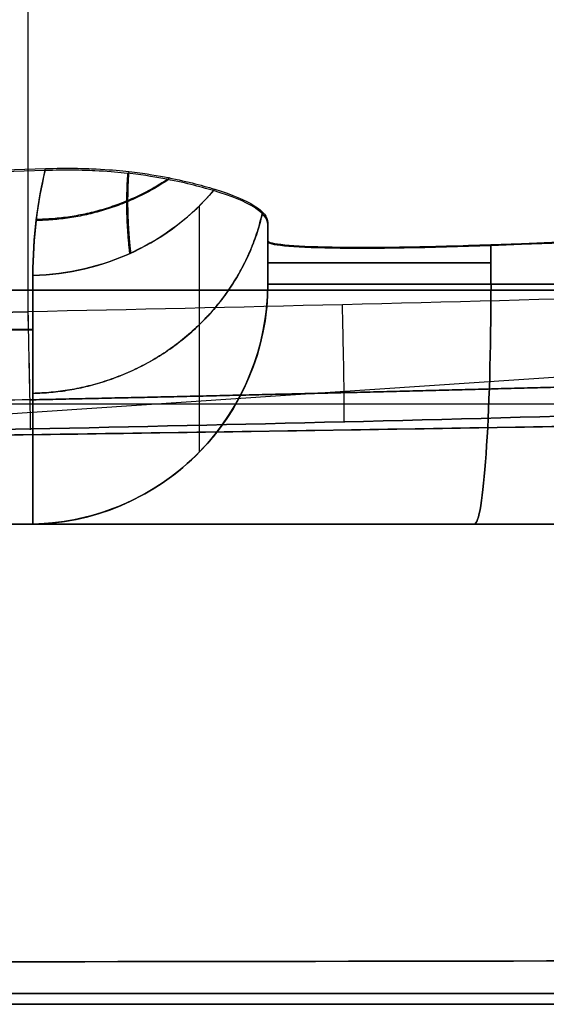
# Model space of a CAD drawing. Header units: millimetres. Extents: x -66 to 114, y 79 to 395.
# Tile 12 of 239: x 11.92 to 14.11, y 78.97 to 83.08. Entities that reach past the tile are written whole.
import ezdxf

# ---------------------------------------------------------------- set-up
doc = ezdxf.new("R2010")
doc.units = ezdxf.units.MM
doc.layers.add('Layer 01', color=18, linetype='Continuous', true_color=0x000000)

# ---------------------------------------------------------------- blocks, each defined once
blk = doc.blocks.new('Block 01')
at = {"layer": 'Layer 01'}
for p, q in [((6.4369, 81.0694), (35.1896, 82.9969)), ((12.95, 81.9972, -19.225), (12.95, 82.1918, -19.225)), ((12.95, 82.1857, 19.1151), (12.95, 81.9936, 19.1151)), ((12.95, 82.1011, -19.519), (12.95, 82.1011, -18.5603)), ((12.95, 82.0978, 18.4603), (12.95, 82.0978, 19.4094)), ((17.45, 81.4733, -7.2987), (11.4875, 81.4733, -4.829)), ((17.45, 81.4733, 7.1987), (11.523, 81.4733, 4.7437)), ((4.5668, 80.9733, -11.2726), (17.45, 80.9733, -11.2726)), ((4.5668, 80.9733, 11.1726), (17.45, 80.9733, 11.1726)), ((6.4497, 80.9733, -0.05), (17.45, 80.9733, -0.05)), ((-17.55, 78.9733, -0.05), (17.45, 78.9733, -0.05))]:
    blk.add_line(p, q, dxfattribs=at)
at = {"layer": 'Layer 01', "extrusion": (-1.5227e-14, -0.268446, 0.963295)}
blk.add_arc((11.95, 73.9419, -43.7536), 1, 271.202, 321.1378, dxfattribs=at)
at = {"layer": 'Layer 01', "extrusion": (5.40341e-15, -0.268446, -0.963295)}
blk.add_arc((11.95, -73.9687, -43.6573), 1, 39.3142, 88.798, dxfattribs=at)
at = {"layer": 'Layer 01', "extrusion": (0, 1, 0)}
for centre, radius, start, end in [((-13.95, -18.5603, 82.0642), 1, 0, 85.9932), ((-13.95, 18.4603, 82.0614), 1, 274.0068, 0), ((0, 0, 81.9485), 19.5501, 90, 270)]:
    blk.add_arc(centre, radius, start, end, dxfattribs=at)
at = {"layer": 'Layer 01', "extrusion": (-5.73793e-30, 5.73793e-30, -1)}
blk.add_arc((-11.95, 81.9733, -18.4603), 1, 180, 270, dxfattribs=at)
at = {"layer": 'Layer 01'}
blk.add_arc((11.95, 81.9733, -18.5603), 1, 270, 0, dxfattribs=at)
at = {"layer": 'Layer 01', "extrusion": (0, 0, -1)}
for centre in [(-11.95, 81.9733, 18.9473), (-11.95, 81.9733, -18.8473)]:
    blk.add_arc(centre, 1, 180, 270, dxfattribs=at)
at = {"layer": 'Layer 01', "extrusion": (1.51293e-14, 1, 2.83523e-14)}
blk.add_arc((-13.95, 18.4603, 81.9733), 1, 274.0068, 0, dxfattribs=at)
at = {"layer": 'Layer 01', "extrusion": (-1.68014e-19, 1, 1.56657e-19)}
blk.add_arc((-13.95, -18.5603, 81.9733), 1, 360, 85.9932, dxfattribs=at)
at = {"layer": 'Layer 01', "extrusion": (-0.997556, 4.85386e-15, 0.069875)}
blk.add_arc((-81.9733, 17.3899, -12.626), 1, 360, 90, dxfattribs=at)
at = {"layer": 'Layer 01', "extrusion": (-0.997556, -2.02616e-15, -0.069875)}
blk.add_arc((-81.9733, -17.4897, -12.619), 1, 270, 0, dxfattribs=at)
at = {"layer": 'Layer 01', "extrusion": (-2.73214e-15, -1, 3.44529e-14)}
blk.add_arc((-0.05, 181.3091, -81.9733), 199.3591, 274.006782, 275.061435, dxfattribs=at)
at = {"layer": 'Layer 01', "extrusion": (-2.72852e-14, -1, -3.9306e-13)}
blk.add_arc((-0.05, -181.4091, -81.9733), 199.3591, 84.938565, 85.993218, dxfattribs=at)
at = {"layer": 'Layer 01', "extrusion": (0.99978, 0.020969, 0.000366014)}
blk.add_arc((81.5984, 38.998, 13.6783), 0.5, 90.9998, 186.3395, dxfattribs=at)
at = {"layer": 'Layer 01', "extrusion": (-0.99978, -0.020969, 0.000366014)}
blk.add_arc((-81.5984, -39.098, -13.6783), 0.5, 270.9998, 6.3395, dxfattribs=at)
at = {"layer": 'Layer 01', "extrusion": (-5.33955e-16, -1, -7.6207e-15)}
blk.add_arc((13.95, 18.4603, -80.9733), 2, 180, 265.9932, dxfattribs=at)
at = {"layer": 'Layer 01', "extrusion": (-1.13522e-19, -1, 1.05849e-19)}
blk.add_arc((13.95, -18.5603, -80.9733), 2, 94.0068, 180, dxfattribs=at)
at = {"layer": 'Layer 01', "extrusion": (0, -1, 0)}
for centre, start, end in [((13.95, 18.4603, -80.9733), 180, 265.9932), ((13.95, -18.5603, -80.9733), 94.0068, 180)]:
    blk.add_arc(centre, 2, start, end, dxfattribs=at)
at = {"layer": 'Layer 01', "extrusion": (-2.66546e-15, 1, 3.36121e-14)}
blk.add_arc((0.05, 181.3091, 80.9733), 198.3591, 264.938565, 265.993218, dxfattribs=at)
at = {"layer": 'Layer 01', "extrusion": (3.21398e-14, 1, 4.54524e-13)}
blk.add_arc((0.05, -181.4091, 80.9733), 198.3591, 94.006782, 95.061435, dxfattribs=at)
at = {"layer": 'Layer 01'}
for points, degree in [([(11.95, 116.4733, 40.1071), (11.95, 99.1658, 39.805), (11.95, 81.8583, 39.5029)], 2), ([(11.95, 116.4733, -40.2071), (11.95, 99.1658, -39.905), (11.95, 81.8583, -39.6029)], 2), ([(9.2595, 82.373, -24.1693), (10.181, 82.3975, -24.2082), (11.1023, 82.425, -24.25), (12.0235, 82.4549, -24.2924)], 3), ([(11.971, 82.0102, -22.5666), (11.971, 82.1702, -23.1407), (11.9908, 82.3184, -23.7158), (12.0235, 82.4549, -24.2924)], 3), ([(12.0215, 82.4468, 24.1582), (11.0966, 82.4166, 24.1151), (10.1716, 82.3889, 24.0727), (9.2464, 82.3641, 24.0333)], 3), ([(12.0215, 82.4468, 24.1582), (11.99, 82.3124, 23.5926), (11.971, 82.1669, 23.0288), (11.971, 82.0102, 22.4666)], 3), ([(12.95, 82.155, -18.5603), (12.95, 82.0642, -18.5603), (12.95, 81.9733, -18.5603)], 2), ([(12.95, 81.9733, 18.4603), (12.95, 82.0614, 18.4603), (12.95, 82.1496, 18.4603)], 2), ([(13.8801, 81.9733, -17.5627), (13.8801, 82.0559, -17.5627), (13.8801, 82.1385, -17.5627)], 2), ([(13.8801, 82.1333, 17.4627), (13.8801, 82.0533, 17.4627), (13.8801, 81.9733, 17.4627)], 2), ([(12.95, 81.9733, -19.1584), (12.95, 81.9733, -18.8594), (12.95, 81.9733, -18.5603)], 2), ([(12.95, 81.9733, 18.4603), (12.95, 81.9733, 18.7594), (12.95, 81.9733, 19.0584)], 2), ([(14.5715, 81.9224, 39.4764), (13.6978, 81.8979, 39.4944), (12.824, 81.8765, 39.5032), (11.95, 81.8583, 39.5029)], 3), ([(14.5715, 81.9224, -39.5764), (13.6978, 81.8979, -39.5944), (12.824, 81.8765, -39.6032), (11.95, 81.8583, -39.6029)], 3), ([(11.971, 81.7811, 21.6732), (10.7997, 81.7774, 21.7466), (9.6277, 81.7742, 21.8092), (8.4552, 81.7716, 21.8612)], 3), ([(8.4612, 81.7766, -21.9778), (9.6317, 81.7792, -21.9259), (10.8017, 81.7824, -21.8634), (11.971, 81.7861, -21.7901)], 3), ([(11.9604, 81.3702, 38.9478), (12.8317, 81.3885, 38.9481), (13.7028, 81.4098, 38.9394), (14.5738, 81.4343, 38.9217)], 3), ([(14.5738, 81.4343, -39.0217), (13.7028, 81.4098, -39.0394), (12.8317, 81.3885, -39.0481), (11.9604, 81.3702, -39.0478)], 3), ([(11.9604, 81.3702, -39.0478), (7.9573, 81.2862, -39.0462), (3.9536, 81.2457, -39.0454), (-0.05, 81.2457, -39.0454)], 3), ([(17.2587, 80.9733, -7.7607), (11.5022, 80.9733, -5.3763), (5.7458, 80.9733, -2.9919)], 2), ([(5.7458, 80.9733, 2.8919), (11.5022, 80.9733, 5.2763), (17.2587, 80.9733, 7.6607)], 2), ([(6.1285, 80.9733, -2.068), (11.7893, 80.9733, -4.4128), (17.45, 80.9733, -6.7575)], 2), ([(17.45, 80.9733, 6.6575), (11.7893, 80.9733, 4.3128), (6.1285, 80.9733, 1.968)], 2), ([(11.95, 80.9733, -19.3343), (11.957, 80.9733, -19.3338), (11.964, 80.9734, -19.3336), (11.971, 80.9735, -19.3336)], 3), ([(11.971, 80.9735, 19.2336), (11.964, 80.9734, 19.2336), (11.957, 80.9733, 19.2338), (11.95, 80.9733, 19.2343)], 3), ([(11.95, 80.9733, -18.5603), (11.95, 80.9733, -18.9473), (11.95, 80.9733, -19.3343)], 2), ([(11.95, 80.9733, 19.2343), (11.95, 80.9733, 18.8473), (11.95, 80.9733, 18.4603)], 2)]:
    blk.add_open_spline(points, degree=degree, dxfattribs=at)
for points, knots in [([(13.8801, 82.1385, -17.5627), (16.587, 82.2411, -17.3731), (19.2869, 82.3625, -17.1285), (24.6733, 82.6248, -16.5296), (27.3599, 82.7658, -16.1753), (30.0401, 82.9122, -15.7661)], [-16.283738, -16.283738, -16.283738, -16.283738, -8.141869, -8.141869, 0, 0, 0, 0]), ([(30.0077, 82.9073, 15.671), (27.3329, 82.761, 16.079), (24.6517, 82.62, 16.4322), (19.276, 82.3576, 17.0295), (16.5816, 82.236, 17.2735), (13.8801, 82.1333, 17.4627)], [-16.251094, -16.251094, -16.251094, -16.251094, -8.125547, -8.125547, 0, 0, 0, 0]), ([(12.7237, 82.363, 22.3683), (12.6651, 82.3802, 22.6964), (12.6009, 82.3973, 23.0238), (12.469, 82.4216, 23.5061), (12.4198, 82.4296, 23.6659), (12.3179, 82.44, 23.8943), (12.2798, 82.4433, 23.9686), (12.2029, 82.4469, 24.0677), (12.1736, 82.4478, 24.0988), (12.1047, 82.4485, 24.1454), (12.0638, 82.4482, 24.1601), (12.0215, 82.4468, 24.1582)], [0, 0, 0, 0, 1.003449, 1.003449, 1.505174, 1.505174, 1.756036, 1.756036, 1.881467, 1.881467, 2.006898, 2.006898, 2.006898, 2.006898]), ([(12.0235, 82.4549, -24.2924), (12.0669, 82.4563, -24.2944), (12.1091, 82.4566, -24.2785), (12.1798, 82.4558, -24.2289), (12.2089, 82.4547, -24.1967), (12.2861, 82.4509, -24.094), (12.3241, 82.4476, -24.018), (12.4262, 82.4367, -23.7834), (12.475, 82.4286, -23.621), (12.6062, 82.4038, -23.1318), (12.6702, 82.3864, -22.7999), (12.7287, 82.3689, -22.4667)], [0, 0, 0, 0, 0.127634, 0.127634, 0.255269, 0.255269, 0.510538, 0.510538, 1.021076, 1.021076, 2.042151, 2.042151, 2.042151, 2.042151]), ([(12.7287, 82.3689, -22.4667), (12.8034, 82.3465, -22.0409), (12.8567, 82.3236, -21.613), (12.9302, 82.277, -20.7536), (12.95, 82.2532, -20.3217), (12.95, 82.2289, -19.8896)], [0, 0, 0, 0, 1.297103, 1.297103, 2.594206, 2.594206, 2.594206, 2.594206]), ([(12.95, 82.2222, 19.7699), (12.95, 82.2467, 20.2056), (12.9299, 82.2705, 20.64), (12.8549, 82.3175, 21.5066), (12.8003, 82.3406, 21.9393), (12.7237, 82.363, 22.3683)], [0, 0, 0, 0, 1.308065, 1.308065, 2.616129, 2.616129, 2.616129, 2.616129]), ([(12.95, 82.155, -18.5603), (12.95, 82.1412, -18.3082), (13.0482, 82.1315, -18.061), (13.3039, 82.1269, -17.7869), (13.4062, 82.127, -17.7118), (13.6327, 82.1305, -17.6037), (13.7543, 82.1338, -17.5715), (13.8801, 82.1385, -17.5627)], [0, 0, 0, 0, 0.761732, 0.761732, 1.142599, 1.142599, 1.523465, 1.523465, 1.523465, 1.523465]), ([(13.8801, 82.1333, 17.4627), (13.6285, 82.1237, 17.4804), (13.3886, 82.12, 17.5958), (13.1331, 82.1246, 17.8701), (13.0654, 82.1277, 17.9774), (12.9735, 82.1368, 18.2108), (12.95, 82.1426, 18.3342), (12.95, 82.1496, 18.4603)], [0, 0, 0, 0, 0.761753, 0.761753, 1.142629, 1.142629, 1.523505, 1.523505, 1.523505, 1.523505]), ([(12.95, 81.9733, 19.0584), (12.95, 81.716, 19.1032), (12.8462, 81.4604, 19.148), (12.5771, 81.1838, 19.1966), (12.4687, 81.1085, 19.2098), (12.2305, 81.0047, 19.2281), (12.1022, 80.9763, 19.2331), (11.971, 80.9735, 19.2336)], [0, 0, 0, 0, 0.792736, 0.792736, 1.189103, 1.189103, 1.585471, 1.585471, 1.585471, 1.585471]), ([(11.971, 80.9735, -19.3336), (12.1022, 80.9763, -19.3331), (12.2305, 81.0047, -19.3281), (12.4687, 81.1085, -19.3098), (12.5771, 81.1838, -19.2966), (12.8462, 81.4604, -19.248), (12.95, 81.716, -19.2032), (12.95, 81.9733, -19.1584)], [0, 0, 0, 0, 0.396368, 0.396368, 0.792736, 0.792736, 1.585471, 1.585471, 1.585471, 1.585471]), ([(-12.0604, 81.3702, 38.9478), (-8.0574, 81.2862, 38.9462), (-4.0537, 81.2457, 38.9454), (3.9535, 81.2457, 38.9454), (7.9574, 81.2862, 38.9462), (11.9604, 81.3702, 38.9478)], [0, 0, 0, 0, 12.011526, 12.011526, 24.023052, 24.023052, 24.023052, 24.023052]), ([(17.5442, 79.1604, 19.6769), (14.6166, 79.1542, 19.9256), (11.683, 79.1496, 20.1122), (5.817, 79.1436, 20.3606), (-0.0493, 79.1407, 20.4847), (-5.916, 79.1436, 20.3607), (-11.7831, 79.1496, 20.1122), (-14.7166, 79.1542, 19.9256), (-17.6442, 79.1604, 19.6769)], [-35.234475, -35.234475, -35.234475, -35.234475, -26.425856, -26.425856, -17.617237, -8.808619, -8.808619, 0, 0, 0, 0]), ([(-0.05, 79.1422, -20.5227), (2.8832, 79.1422, -20.5227), (5.8164, 79.1436, -20.4607), (11.6833, 79.1496, -20.2122), (14.6167, 79.1542, -20.0256), (17.5442, 79.1604, -19.7769)], [-17.616581, -17.616581, -17.616581, -17.616581, -8.808291, -8.808291, 0, 0, 0, 0])]:
    blk.add_open_spline(points, degree=3, knots=knots, dxfattribs=at)
at = {"layer": 'Layer 01', "extrusion": (-0.029427, -0.249533, -0.967919)}
blk.add_rational_spline([(12.5366, 82.4091, 23.2564), (12.288, 82.2424, 23.3069), (11.9846, 82.2384, 23.3172)], [0.880117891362, 0.897696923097, 0.999999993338], degree=2, dxfattribs=at)
at = {"layer": 'Layer 01', "extrusion": (0.029984, 0.249128, -0.968006)}
blk.add_rational_spline([(12.541, 82.4161, -23.373), (12.2911, 82.2469, -23.4242), (11.9852, 82.243, -23.4347)], [0.880173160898, 0.8970938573, 0.999999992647], degree=2, dxfattribs=at)
at = {"layer": 'Layer 01'}
for points, weights in [([(12.375, 82.1014, 22.4412), (12.3612, 82.2175, 22.8822), (12.3593, 82.3291, 23.3306), (12.3668, 82.435, 23.784)], [0.885133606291, 0.893810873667, 0.901675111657, 0.908874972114]), ([(12.3704, 82.4426, -23.9111), (12.3625, 82.335, -23.4486), (12.3643, 82.2214, -22.991), (12.3785, 82.103, -22.5408)], [0.908828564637, 0.90147528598, 0.893425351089, 0.884516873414]), ([(11.9578, 81.4916, 39.3332), (12.8314, 81.5099, 39.3335), (13.7048, 81.5314, 39.3246), (14.5783, 81.556, 39.3067)], [0.836700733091, 0.836735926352, 0.836819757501, 0.836952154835]), ([(14.5783, 81.556, -39.4067), (13.7048, 81.5314, -39.4246), (12.8314, 81.5099, -39.4335), (11.9578, 81.4916, -39.4332)], [0.836952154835, 0.836819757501, 0.836735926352, 0.836700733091])]:
    blk.add_rational_spline(points, weights, degree=3, dxfattribs=at)
at = {"layer": 'Layer 01', "extrusion": (-1, -1.55065e-11, 4.95707e-12)}
blk.add_open_spline([(12.6645, 82.2994, 22.386), (12.6645, 81.9965, 21.2992), (12.6645, 81.6542, 20.231), (12.6645, 81.2737, 19.1808)], degree=3, dxfattribs=at)
at = {"layer": 'Layer 01', "extrusion": (-1, 5.98792e-11, 1.91679e-11)}
blk.add_open_spline([(12.6645, 82.2994, -22.486), (12.6645, 81.9965, -21.3992), (12.6645, 81.6542, -20.331), (12.6645, 81.2737, -19.2808)], degree=3, dxfattribs=at)
at = {"layer": 'Layer 01', "extrusion": (3.19624e-13, 0.305656, -0.952142)}
blk.add_rational_spline([(12.9283, 82.2731, -20.6841), (12.7638, 81.5345, -20.9212), (11.971, 81.5186, -20.9263)], [0.929733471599, 0.755513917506, 1.00000000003], degree=2, dxfattribs=at)
at = {"layer": 'Layer 01', "extrusion": (-3.65721e-13, -0.305656, -0.952142)}
blk.add_rational_spline([(11.971, 81.5186, 20.8263), (12.7589, 81.5344, 20.8213), (12.927, 82.2675, 20.5859)], [1.00000000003, 0.756658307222, 0.928111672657], degree=2, dxfattribs=at)
at = {"layer": 'Layer 01', "extrusion": (1, 4.34634e-12, 2.42953e-13)}
blk.add_open_spline([(12.95, 82.2289, -19.8896), (12.95, 82.2041, -19.4465), (12.95, 82.1794, -19.0034), (12.95, 82.155, -18.5603)], degree=3, dxfattribs=at)
at = {"layer": 'Layer 01', "extrusion": (-1, 0, 0)}
for points in [[(12.95, 82.2289, -19.8896), (12.95, 82.1459, -19.6452), (12.95, 82.0607, -19.4015), (12.95, 81.9733, -19.1584)], [(12.95, 81.9733, 19.0584), (12.95, 82.0583, 19.2949), (12.95, 82.1413, 19.5321), (12.95, 82.2222, 19.7699)], [(11.971, 80.9735, -19.3336), (11.971, 81.3605, -20.3976), (11.971, 81.7063, -21.476), (11.971, 82.0102, -22.5666)]]:
    blk.add_open_spline(points, degree=3, dxfattribs=at)
at = {"layer": 'Layer 01', "extrusion": (1, 0, 0)}
blk.add_open_spline([(12.95, 82.1496, 18.4603), (12.95, 82.1735, 18.8968), (12.95, 82.1977, 19.3334), (12.95, 82.2222, 19.7699)], degree=3, dxfattribs=at)
at = {"layer": 'Layer 01', "extrusion": (-1, -6.49713e-14, 1.97347e-14)}
blk.add_open_spline([(11.971, 82.0102, 22.4666), (11.971, 81.7063, 21.376), (11.971, 81.3605, 20.2976), (11.971, 80.9735, 19.2336)], degree=3, dxfattribs=at)
at = {"layer": 'Layer 01', "extrusion": (0.999648, 0.024538, -0.010114)}
blk.add_rational_spline([(13.2672, 81.3999, 38.9415), (13.2742, 81.3396, 39.4868), (13.2609, 81.888, 39.4965)], [1, 0.673579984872, 1], degree=2, dxfattribs=at)
at = {"layer": 'Layer 01', "extrusion": (0.999648, 0.024538, 0.010114)}
blk.add_rational_spline([(13.2672, 81.3999, -39.0415), (13.2742, 81.3396, -39.5868), (13.2609, 81.888, -39.5965)], [1, 0.673579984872, 1], degree=2, dxfattribs=at)
at = {"layer": 'Layer 01', "extrusion": (-2.8568e-16, 0.017452, -0.999848)}
blk.add_open_spline([(11.95, 81.8583, 39.5029), (7.95, 81.7744, 39.5014), (-0.05, 81.6934, 39.5), (-8.05, 81.7744, 39.5014), (-12.05, 81.8583, 39.5029)], degree=3, dxfattribs=at)
at = {"layer": 'Layer 01', "extrusion": (-3.06348e-16, -0.017452, -0.999848)}
blk.add_open_spline([(-12.05, 81.8583, -39.6029), (-8.05, 81.7744, -39.6014), (-0.05, 81.6934, -39.6), (7.95, 81.7744, -39.6014), (11.95, 81.8583, -39.6029)], degree=3, dxfattribs=at)
at = {"layer": 'Layer 01'}
for points, weights, knots in [([(11.9578, 81.4916, 39.3332), (7.9549, 81.4077, 39.3317), (3.9525, 81.3671, 39.3309), (-4.0525, 81.3671, 39.3309), (-8.0549, 81.4077, 39.3317), (-12.0578, 81.4916, 39.3332)], [0.836700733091, 0.836664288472, 0.836646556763, 0.836646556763, 0.836664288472, 0.836700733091], [0, 0, 0, 0, 12.012601, 12.012601, 24.025201, 24.025201, 24.025201, 24.025201]), ([(11.9578, 81.4916, -39.4332), (7.9549, 81.4077, -39.4317), (3.9525, 81.3671, -39.4309), (-4.0525, 81.3671, -39.4309), (-8.0549, 81.4077, -39.4317), (-12.0578, 81.4916, -39.4332)], [0.836700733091, 0.836664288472, 0.836646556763, 0.836646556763, 0.836664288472, 0.836700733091], [0, 0, 0, 0, 12.012601, 12.012601, 24.025201, 24.025201, 24.025201, 24.025201]), ([(-17.5978, 79.0205, 19.1659), (-11.7501, 79.0173, 19.6787), (-5.8985, 79.0158, 19.9337), (5.7985, 79.0158, 19.9337), (11.6501, 79.0173, 19.6787), (17.4978, 79.0205, 19.1659)], [0.992145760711, 0.992668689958, 0.9929144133, 0.9929144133, 0.992668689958, 0.992145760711], [0, 0, 0, 0, 17.620546, 17.620546, 35.241093, 35.241093, 35.241093, 35.241093]), ([(17.4978, 79.0205, -19.2659), (11.6501, 79.0173, -19.7787), (5.7985, 79.0158, -20.0337), (-5.8985, 79.0158, -20.0337), (-11.7501, 79.0173, -19.7787), (-17.5978, 79.0205, -19.2659)], [0.992145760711, 0.992668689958, 0.9929144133, 0.9929144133, 0.992668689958, 0.992145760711], [0, 0, 0, 0, 17.620546, 17.620546, 35.241093, 35.241093, 35.241093, 35.241093])]:
    blk.add_rational_spline(points, weights, degree=3, knots=knots, dxfattribs=at)
at = {"layer": 'Layer 01', "extrusion": (-9.45089e-16, -0.971019, -0.239001)}
blk.add_rational_spline([(14.5508, 81.3871, 29.2742), (4.8255, 81.2181, 29.9608), (-4.9255, 81.2181, 29.9608), (-14.6508, 81.3871, 29.2742)], [0.985436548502, 0.983707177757, 0.983707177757, 0.985436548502], degree=3, dxfattribs=at)
at = {"layer": 'Layer 01', "extrusion": (-2.82086e-16, 0.971007, -0.23905)}
blk.add_rational_spline([(-0.05, 81.2606, -29.891), (4.8219, 81.2606, -29.891), (9.691, 81.3029, -29.7194), (14.5509, 81.3874, -29.3763)], [0.986583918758, 0.985994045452, 0.985837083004, 0.986113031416], degree=3, dxfattribs=at)
at = {"layer": 'Layer 01', "extrusion": (3.23014e-14, 1, -5.80022e-13)}
blk.add_open_spline([(7.5779, 80.9733, -19.5532), (9.0378, 80.9733, -19.4964), (10.4952, 80.9733, -19.4234), (11.95, 80.9733, -19.3343)], degree=3, dxfattribs=at)
at = {"layer": 'Layer 01', "extrusion": (-5.49282e-14, -1, -1.16157e-12)}
blk.add_open_spline([(11.95, 80.9733, 19.2343), (10.4952, 80.9733, 19.3234), (9.0378, 80.9733, 19.3964), (7.5779, 80.9733, 19.4532)], degree=3, dxfattribs=at)
at = {"layer": 'Layer 01', "extrusion": (3.73098e-14, 1, -4.2125e-13)}
blk.add_rational_spline([(13.8103, 80.9733, -16.5652), (15.6315, 80.9733, -16.4376), (17.45, 80.9733, -16.2765)], [0.999994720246, 0.999952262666, 0.999994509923], degree=2, dxfattribs=at)
at = {"layer": 'Layer 01', "extrusion": (3.73098e-14, -1, 4.2125e-13)}
blk.add_rational_spline([(17.45, 80.9733, 16.1765), (15.6315, 80.9733, 16.3376), (13.8103, 80.9733, 16.4652)], [0.999994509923, 0.999952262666, 0.999994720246], degree=2, dxfattribs=at)
at = {"layer": 'Layer 01', "extrusion": (4.06024e-16, -1, -3.3678e-14)}
blk.add_open_spline([(-17.55, 78.9733, 18.6384), (-11.7167, 78.9733, 19.1675), (-0.05, 78.9733, 19.6934), (11.6167, 78.9733, 19.1675), (17.45, 78.9733, 18.6384)], degree=3, dxfattribs=at)
at = {"layer": 'Layer 01', "extrusion": (-2.18785e-29, 1, -2.69424e-14)}
blk.add_open_spline([(17.45, 78.9733, -18.7384), (11.6167, 78.9733, -19.2675), (-0.05, 78.9733, -19.7934), (-11.7167, 78.9733, -19.2675), (-17.55, 78.9733, -18.7384)], degree=3, dxfattribs=at)

msp = doc.modelspace()

# ---------------------------------------------------------------- block references
at = {"layer": 'Layer 01'}
msp.add_blockref('Block 01', (0, 0), dxfattribs=at)

doc.saveas('drawing.dxf')
